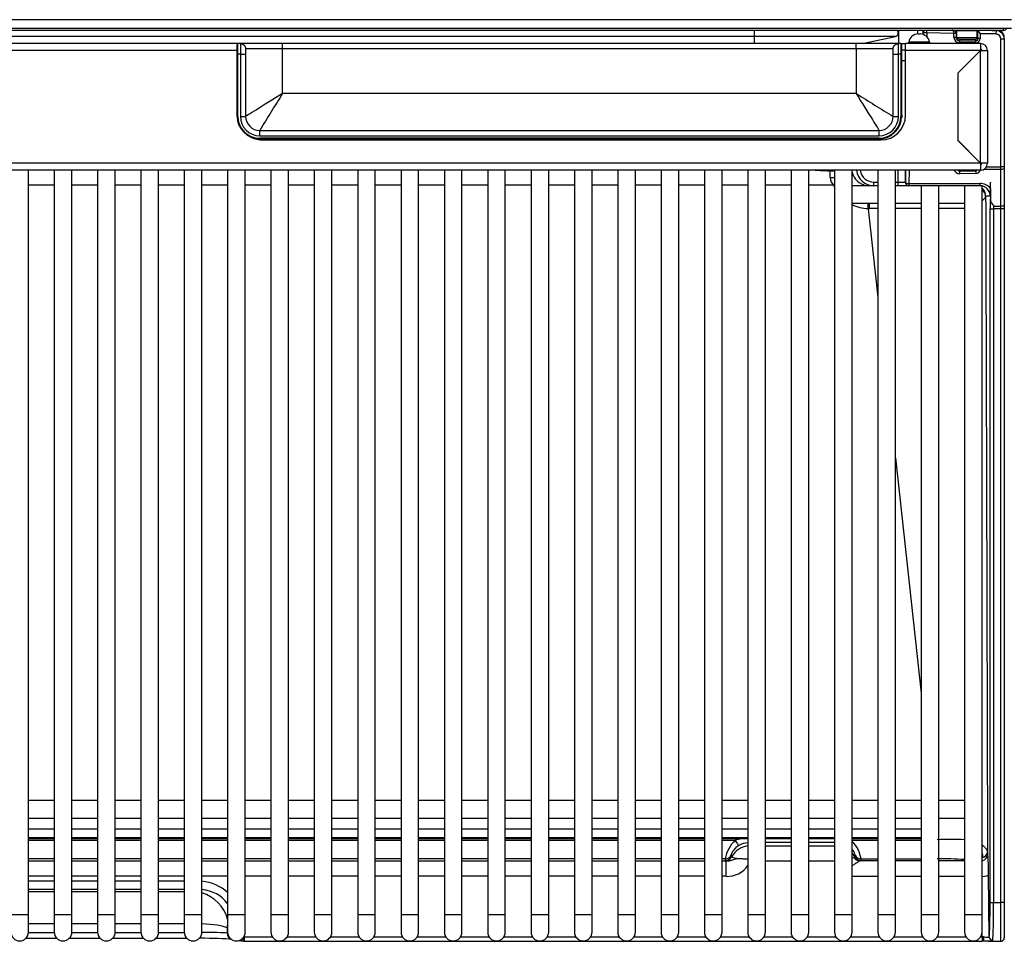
# Model space of a CAD drawing. Header units: millimetres. Extents: x 10 to 281, y 0 to 180.
# Tile 2 of 67: x 39 to 53, y 32 to 46. Entities that reach past the tile are written whole.
import ezdxf

# ---------------------------------------------------------------- set-up
doc = ezdxf.new("R2010")
doc.units = ezdxf.units.MM
doc.layers.add('134.134_BW4_CTM-', color=7, linetype='Continuous')
doc.layers.add('Standard', color=7, linetype='Continuous')

# ---------------------------------------------------------------- blocks, each defined once
blk = doc.blocks.new('SE3')
at = {"layer": '134.134_BW4_CTM-', "color": 7, "linetype": 'Continuous'}
for p, q in [((28.156, 13.108), (0.724, 13.108)), ((0.724, 12.99), (28.156, 12.99)), ((28.042, 12.955), (5.169, 12.955)), ((24.505, 12.869), (24.505, 12.955)), ((26.822, 12.955), (26.822, 12.903)), ((26.833, 12.905), (26.859, 12.905)), ((26.904, 12.92), (26.9, 12.933)), ((26.954, 12.92), (26.904, 12.92)), ((26.904, 12.897), (26.904, 12.92)), ((26.954, 12.92), (26.955, 12.955)), ((27.34, 12.914), (26.954, 12.92)), ((26.954, 12.92), (26.954, 12.867)), ((27.34, 12.859), (27.34, 12.912)), ((27.37, 12.912), (27.369, 12.917)), ((27.376, 12.933), (27.37, 12.912)), ((27.37, 12.912), (27.37, 12.859)), ((27.37, 12.859), (27.376, 12.881)), ((27.376, 12.951), (27.372, 12.951)), ((27.382, 12.95), (27.373, 12.95)), ((27.376, 12.95), (27.376, 12.951)), ((27.376, 12.933), (27.376, 12.881)), ((27.382, 12.856), (27.382, 12.95)), ((27.671, 12.95), (27.382, 12.95)), ((27.671, 12.85), (27.671, 12.95)), ((27.676, 12.95), (27.671, 12.95)), ((27.676, 12.943), (27.676, 12.86)), ((27.682, 12.84), (27.682, 12.954)), ((27.712, 12.908), (27.712, 12.84)), ((27.937, 12.905), (27.712, 12.908)), ((27.883, 12.955), (27.938, 12.954)), ((27.938, 12.954), (27.937, 12.905)), ((27.938, 12.954), (27.938, 12.955)), ((28.042, 12.99), (28.042, 12.955)), ((17.167, 12.77), (0.166, 12.77)), ((24.505, 12.869), (4.901, 12.869)), ((17.156, 12.618), (17.156, 12.758)), ((17.201, 12.768), (17.166, 12.768)), ((17.166, 12.618), (17.166, 12.768)), ((17.167, 12.77), (17.167, 12.768)), ((17.801, 12.768), (17.201, 12.768)), ((17.201, 12.768), (17.201, 12.618)), ((25.951, 12.768), (17.801, 12.768)), ((17.801, 12.693), (17.801, 12.768)), ((24.505, 12.768), (24.505, 12.869)), ((26.511, 12.869), (24.505, 12.869)), ((26.551, 12.768), (25.951, 12.768)), ((25.951, 12.693), (25.951, 12.768)), ((26.037, 12.768), (26.511, 12.869)), ((26.586, 12.768), (26.551, 12.768)), ((26.551, 12.618), (26.551, 12.768)), ((26.586, 12.768), (26.596, 12.768)), ((26.586, 12.768), (26.586, 12.618)), ((26.596, 12.768), (26.652, 12.768)), ((26.596, 12.758), (26.596, 12.768)), ((26.596, 12.758), (26.596, 12.618)), ((26.652, 12.67), (26.652, 12.77)), ((27.716, 12.77), (26.652, 12.77)), ((26.995, 12.789), (26.698, 12.789)), ((27.34, 12.859), (27.37, 12.859)), ((27.671, 12.85), (27.386, 12.85)), ((27.401, 12.837), (27.657, 12.832)), ((27.426, 12.83), (27.42, 12.809)), ((27.42, 12.809), (27.652, 12.809)), ((27.42, 12.779), (27.42, 12.809)), ((27.652, 12.78), (27.42, 12.779)), ((27.426, 12.83), (27.646, 12.83)), ((27.652, 12.809), (27.646, 12.83)), ((27.652, 12.78), (27.652, 12.809)), ((27.679, 12.85), (27.671, 12.85)), ((27.676, 12.86), (27.682, 12.84)), ((27.712, 12.84), (27.682, 12.84)), ((27.716, 12.77), (27.716, 12.67)), ((27.716, 12.77), (27.717, 12.77)), ((27.717, 12.77), (27.717, 12.69)), ((27.717, 12.77), (27.718, 12.77)), ((28.006, 12.834), (28.056, 12.834)), ((28.006, 11.02), (28.006, 12.834)), ((28.056, 12.834), (28.056, 11.02)), ((17.156, 12.67), (0.166, 12.67)), ((17.156, 11.735), (17.156, 12.618)), ((17.166, 12.618), (17.156, 12.618)), ((17.201, 12.618), (17.166, 12.618)), ((17.166, 11.735), (17.166, 12.618)), ((17.201, 12.618), (17.201, 11.735)), ((17.201, 12.618), (17.276, 12.618)), ((17.801, 12.693), (17.276, 12.693)), ((17.276, 12.693), (17.276, 12.618)), ((17.276, 12.618), (17.276, 11.735)), ((17.801, 12.06), (17.801, 12.693)), ((25.951, 12.693), (17.801, 12.693)), ((26.476, 12.693), (25.951, 12.693)), ((25.951, 12.693), (25.951, 12.06)), ((26.476, 12.618), (26.476, 12.693)), ((26.476, 11.735), (26.476, 12.618)), ((26.476, 12.618), (26.551, 12.618)), ((26.586, 12.618), (26.551, 12.618)), ((26.551, 11.735), (26.551, 12.618)), ((26.586, 12.618), (26.586, 11.735)), ((26.596, 12.618), (26.586, 12.618)), ((26.596, 12.678), (26.652, 12.678)), ((26.596, 12.618), (26.596, 11.735)), ((27.716, 12.67), (26.652, 12.67)), ((26.652, 11.75), (26.652, 12.67)), ((27.719, 12.672), (27.394, 12.347)), ((27.716, 12.67), (27.394, 12.348)), ((27.716, 12.69), (27.717, 12.69)), ((27.717, 12.69), (27.718, 12.69)), ((27.719, 11.07), (27.719, 12.672)), ((27.719, 12.672), (27.816, 12.672)), ((27.816, 12.672), (27.816, 11.07)), ((26.596, 12.528), (26.652, 12.528)), ((27.574, 12.527), (27.574, 12.528)), ((27.394, 12.348), (27.394, 11.392)), ((25.951, 12.06), (17.801, 12.06)), ((17.156, 11.735), (17.166, 11.735)), ((17.201, 11.735), (17.276, 11.735)), ((26.476, 11.735), (26.551, 11.735)), ((26.596, 11.735), (26.586, 11.735)), ((17.476, 11.535), (26.276, 11.535)), ((17.476, 11.46), (17.476, 11.535)), ((26.276, 11.46), (26.276, 11.535)), ((17.476, 11.46), (26.276, 11.46)), ((26.276, 11.425), (17.476, 11.425)), ((17.476, 11.415), (17.476, 11.425)), ((26.276, 11.415), (17.476, 11.415)), ((17.517, 11.4), (26.302, 11.4)), ((26.276, 11.415), (26.276, 11.425)), ((27.394, 11.395), (27.719, 11.07)), ((27.394, 11.392), (27.716, 11.07)), ((27.573, 11.213), (27.576, 11.213)), ((27.716, 11.07), (0.166, 11.07)), ((27.699, 11.09), (27.696, 11.09)), ((27.712, 11.077), (27.712, 11.074)), ((27.716, 11.07), (27.716, 10.97)), ((27.816, 11.07), (27.719, 11.07)), ((28.056, 11.057), (28.056, 11.057)), ((27.716, 10.97), (0.166, 10.97)), ((14.191, 0.4), (14.191, 10.97)), ((14.557, 10.97), (14.557, 0.4)), ((14.807, 0.4), (14.807, 10.97)), ((15.173, 10.97), (15.173, 0.4)), ((15.423, 0.4), (15.423, 10.97)), ((15.789, 10.97), (15.789, 0.4)), ((16.039, 0.4), (16.039, 10.97)), ((16.404, 10.97), (16.404, 0.4)), ((16.654, 0.4), (16.654, 10.97)), ((17.02, 10.97), (17.02, 0.4)), ((17.27, 0.4), (17.27, 10.97)), ((17.636, 10.97), (17.636, 0.4)), ((17.886, 0.4), (17.886, 10.97)), ((18.252, 10.97), (18.252, 0.4)), ((18.502, 0.4), (18.502, 10.97)), ((18.868, 10.97), (18.868, 0.4)), ((19.118, 0.4), (19.118, 10.97)), ((19.484, 10.97), (19.484, 0.4)), ((19.734, 0.4), (19.734, 10.97)), ((20.1, 10.97), (20.1, 0.4)), ((20.35, 0.4), (20.35, 10.97)), ((20.716, 10.97), (20.716, 0.4)), ((20.966, 0.4), (20.966, 10.97)), ((21.332, 10.97), (21.332, 0.4)), ((21.582, 0.4), (21.582, 10.97)), ((21.948, 10.97), (21.948, 0.4)), ((22.198, 0.4), (22.198, 10.97)), ((22.564, 10.97), (22.564, 0.4)), ((22.814, 0.4), (22.814, 10.97)), ((23.179, 10.97), (23.179, 0.4)), ((23.429, 0.4), (23.429, 10.97)), ((23.795, 10.97), (23.795, 0.4)), ((24.045, 0.4), (24.045, 10.97)), ((24.411, 10.97), (24.411, 0.4)), ((24.661, 0.4), (24.661, 10.97)), ((25.027, 10.97), (25.027, 0.4)), ((25.277, 0.4), (25.277, 10.97)), ((25.614, 10.958), (25.579, 10.956)), ((25.643, 10.97), (25.643, 0.4)), ((25.893, 0.4), (25.893, 10.97)), ((26.259, 10.97), (26.259, 0.4)), ((26.509, 0.4), (26.509, 10.97)), ((26.55, 10.8), (26.55, 10.97)), ((26.65, 10.97), (26.65, 10.8)), ((26.651, 10.8), (26.654, 10.97)), ((26.704, 10.97), (26.701, 10.782)), ((27.423, 10.97), (27.421, 10.962)), ((27.421, 10.962), (27.651, 10.963)), ((27.651, 10.922), (27.421, 10.921)), ((27.651, 10.963), (27.649, 10.97)), ((28.006, 10.982), (27.764, 10.982)), ((27.802, 11.02), (28.006, 11.02)), ((28.056, 11.02), (28.006, 11.02)), ((28.006, 10.982), (28.006, 11.02)), ((28.006, 10.461), (28.006, 10.982)), ((28.056, 11.02), (28.056, 11.001)), ((28.056, 11.001), (28.056, 10.48)), ((26.204, 10.8), (26.259, 10.8)), ((26.204, 10.75), (26.204, 10.8)), ((26.509, 10.8), (26.55, 10.8)), ((26.55, 10.8), (26.65, 10.8)), ((26.55, 10.75), (26.55, 10.8)), ((26.65, 10.8), (26.651, 10.8)), ((26.701, 10.782), (26.701, 10.75)), ((26.701, 10.782), (27.709, 10.782)), ((27.709, 10.782), (27.709, 10.75)), ((14.557, 10.758), (14.191, 10.758)), ((15.173, 10.758), (14.807, 10.758)), ((15.789, 10.758), (15.423, 10.758)), ((16.404, 10.758), (16.039, 10.758)), ((17.02, 10.758), (16.654, 10.758)), ((17.636, 10.758), (17.27, 10.758)), ((18.252, 10.758), (17.886, 10.758)), ((18.868, 10.758), (18.502, 10.758)), ((19.484, 10.758), (19.118, 10.758)), ((20.1, 10.758), (19.734, 10.758)), ((20.716, 10.758), (20.35, 10.758)), ((21.332, 10.758), (20.966, 10.758)), ((21.948, 10.758), (21.582, 10.758)), ((22.564, 10.758), (22.198, 10.758)), ((23.179, 10.758), (22.814, 10.758)), ((23.795, 10.758), (23.429, 10.758)), ((24.411, 10.758), (24.045, 10.758)), ((25.027, 10.758), (24.661, 10.758)), ((25.63, 10.758), (25.277, 10.758)), ((26.202, 10.75), (25.893, 10.75)), ((26.204, 10.75), (26.202, 10.75)), ((26.259, 10.75), (26.204, 10.75)), ((26.55, 10.75), (26.509, 10.75)), ((26.7, 10.75), (26.55, 10.75)), ((26.701, 10.75), (26.7, 10.75)), ((26.875, 10.75), (26.701, 10.75)), ((27.125, 10.75), (26.875, 10.75)), ((26.875, 10.75), (26.875, 0.4)), ((27.491, 10.75), (27.125, 10.75)), ((27.125, 0.4), (27.125, 10.75)), ((27.741, 10.75), (27.491, 10.75)), ((27.491, 10.75), (27.491, 0.4)), ((27.741, 0.4), (27.741, 10.75)), ((27.86, 10.712), (27.858, 10.564)), ((25.893, 10.5), (26.259, 10.5)), ((26.509, 10.5), (26.875, 10.5)), ((27.125, 10.5), (27.491, 10.5)), ((27.793, 10.6), (27.791, 10.59)), ((27.856, 10.6), (27.793, 10.6)), ((26.122, 10.424), (26.259, 9.169)), ((27.854, 0.569), (27.854, 10.424)), ((27.854, 10.424), (27.904, 10.424)), ((28.006, 10.424), (27.904, 10.424)), ((27.904, 10.424), (27.904, 0.569)), ((27.905, 10.461), (28.006, 10.461)), ((28.006, 10.424), (28.006, 10.461)), ((28.056, 10.424), (28.006, 10.424)), ((28.006, 0.569), (28.006, 10.424)), ((28.056, 10.48), (28.056, 10.424)), ((28.056, 10.424), (28.056, 0.569)), ((26.509, 6.886), (26.875, 3.545)), ((14.557, 2.02), (14.191, 2.02)), ((15.173, 2.02), (14.807, 2.02)), ((15.789, 2.02), (15.423, 2.02)), ((16.404, 2.02), (16.039, 2.02)), ((17.02, 2.02), (16.654, 2.02)), ((17.636, 2.02), (17.27, 2.02)), ((18.252, 2.02), (17.886, 2.02)), ((18.868, 2.02), (18.502, 2.02)), ((19.484, 2.02), (19.118, 2.02)), ((20.1, 2.02), (19.734, 2.02)), ((20.716, 2.02), (20.35, 2.02)), ((21.332, 2.02), (20.966, 2.02)), ((21.948, 2.02), (21.582, 2.02)), ((22.564, 2.02), (22.198, 2.02)), ((23.179, 2.02), (22.814, 2.02)), ((23.795, 2.02), (23.429, 2.02)), ((24.411, 2.02), (24.045, 2.02)), ((25.027, 2.02), (24.661, 2.02)), ((25.643, 2.02), (25.277, 2.02)), ((26.259, 2.02), (25.893, 2.02)), ((26.875, 2.02), (26.509, 2.02)), ((27.491, 2.02), (27.125, 2.02)), ((14.191, 1.77), (14.557, 1.77)), ((14.807, 1.77), (15.173, 1.77)), ((15.423, 1.77), (15.789, 1.77)), ((16.039, 1.77), (16.404, 1.77)), ((16.654, 1.77), (17.02, 1.77)), ((17.27, 1.77), (17.636, 1.77)), ((17.886, 1.77), (18.252, 1.77)), ((18.502, 1.77), (18.868, 1.77)), ((19.118, 1.77), (19.484, 1.77)), ((19.734, 1.77), (20.1, 1.77)), ((20.35, 1.77), (20.716, 1.77)), ((20.966, 1.77), (21.332, 1.77)), ((21.582, 1.77), (21.948, 1.77)), ((22.198, 1.77), (22.564, 1.77)), ((22.814, 1.77), (23.179, 1.77)), ((23.429, 1.77), (23.795, 1.77)), ((24.045, 1.77), (24.411, 1.77)), ((24.661, 1.77), (25.027, 1.77)), ((25.277, 1.77), (25.643, 1.77)), ((25.893, 1.77), (26.259, 1.77)), ((26.509, 1.77), (26.875, 1.77)), ((27.125, 1.77), (27.491, 1.77)), ((14.191, 1.617), (14.557, 1.617)), ((14.557, 1.612), (14.191, 1.612)), ((14.807, 1.617), (15.173, 1.617)), ((15.173, 1.612), (14.807, 1.612)), ((15.423, 1.617), (15.789, 1.617)), ((15.789, 1.612), (15.423, 1.612)), ((16.039, 1.617), (16.404, 1.617)), ((16.404, 1.612), (16.039, 1.612)), ((16.654, 1.617), (17.02, 1.617)), ((17.02, 1.612), (16.654, 1.612)), ((17.27, 1.617), (17.636, 1.617)), ((17.636, 1.612), (17.27, 1.612)), ((17.886, 1.617), (18.252, 1.617)), ((18.252, 1.612), (17.886, 1.612)), ((18.502, 1.617), (18.868, 1.617)), ((18.868, 1.612), (18.502, 1.612)), ((19.118, 1.617), (19.484, 1.617)), ((19.484, 1.612), (19.118, 1.612)), ((19.734, 1.617), (20.1, 1.617)), ((20.1, 1.612), (19.734, 1.612)), ((20.35, 1.617), (20.716, 1.617)), ((20.716, 1.612), (20.35, 1.612)), ((20.966, 1.617), (21.332, 1.617)), ((21.332, 1.612), (20.966, 1.612)), ((21.582, 1.617), (21.948, 1.617)), ((21.948, 1.612), (21.582, 1.612)), ((22.198, 1.617), (22.564, 1.617)), ((22.564, 1.612), (22.198, 1.612)), ((22.814, 1.617), (23.179, 1.617)), ((23.179, 1.612), (22.814, 1.612)), ((23.429, 1.617), (23.795, 1.617)), ((23.795, 1.612), (23.429, 1.612)), ((24.045, 1.617), (24.411, 1.617)), ((24.411, 1.612), (24.045, 1.612)), ((24.661, 1.617), (25.027, 1.617)), ((25.027, 1.612), (24.661, 1.612)), ((25.277, 1.617), (25.643, 1.617)), ((25.643, 1.612), (25.277, 1.612)), ((25.893, 1.617), (26.259, 1.617)), ((26.259, 1.612), (25.893, 1.612)), ((26.509, 1.617), (26.875, 1.617)), ((26.875, 1.612), (26.509, 1.612)), ((14.191, 1.491), (14.557, 1.491)), ((14.191, 1.48), (14.557, 1.48)), ((14.557, 1.452), (14.191, 1.452)), ((14.807, 1.491), (15.173, 1.491)), ((14.807, 1.48), (15.173, 1.48)), ((15.173, 1.452), (14.807, 1.452)), ((15.423, 1.491), (15.789, 1.491)), ((15.423, 1.48), (15.789, 1.48)), ((15.789, 1.452), (15.423, 1.452)), ((16.039, 1.491), (16.404, 1.491)), ((16.039, 1.48), (16.404, 1.48)), ((16.404, 1.452), (16.039, 1.452)), ((16.654, 1.491), (17.02, 1.491)), ((16.654, 1.48), (17.02, 1.48)), ((17.02, 1.452), (16.654, 1.452)), ((17.27, 1.491), (17.636, 1.491)), ((17.27, 1.48), (17.636, 1.48)), ((17.636, 1.452), (17.27, 1.452)), ((17.886, 1.491), (18.252, 1.491)), ((17.886, 1.48), (18.252, 1.48)), ((18.252, 1.452), (17.886, 1.452)), ((18.502, 1.491), (18.868, 1.491)), ((18.502, 1.48), (18.868, 1.48)), ((18.868, 1.452), (18.502, 1.452)), ((19.118, 1.491), (19.484, 1.491)), ((19.118, 1.48), (19.484, 1.48)), ((19.484, 1.452), (19.118, 1.452)), ((19.734, 1.491), (20.1, 1.491)), ((19.734, 1.48), (20.1, 1.48)), ((20.1, 1.452), (19.734, 1.452)), ((20.35, 1.491), (20.716, 1.491)), ((20.35, 1.48), (20.716, 1.48)), ((20.716, 1.452), (20.35, 1.452)), ((20.966, 1.491), (21.332, 1.491)), ((20.966, 1.48), (21.332, 1.48)), ((21.332, 1.452), (20.966, 1.452)), ((21.582, 1.491), (21.948, 1.491)), ((21.582, 1.48), (21.948, 1.48)), ((21.948, 1.452), (21.582, 1.452)), ((22.198, 1.491), (22.564, 1.491)), ((22.198, 1.48), (22.564, 1.48)), ((22.564, 1.452), (22.198, 1.452)), ((22.814, 1.491), (23.179, 1.491)), ((22.814, 1.48), (23.179, 1.48)), ((23.179, 1.452), (22.814, 1.452)), ((23.429, 1.491), (23.795, 1.491)), ((23.429, 1.48), (23.795, 1.48)), ((23.795, 1.452), (23.429, 1.452)), ((24.045, 1.491), (24.411, 1.491)), ((24.045, 1.48), (24.411, 1.48)), ((24.233, 1.452), (24.045, 1.452)), ((24.661, 1.491), (25.027, 1.491)), ((24.661, 1.48), (25.027, 1.48)), ((24.661, 1.48), (25.027, 1.48)), ((25.027, 1.421), (24.661, 1.421)), ((25.277, 1.491), (25.643, 1.491)), ((25.277, 1.48), (25.643, 1.48)), ((25.277, 1.48), (25.643, 1.48)), ((25.643, 1.421), (25.277, 1.421)), ((25.893, 1.491), (26.259, 1.491)), ((25.893, 1.48), (26.259, 1.48)), ((26.259, 1.452), (25.893, 1.452)), ((26.509, 1.491), (26.875, 1.491)), ((26.509, 1.48), (26.875, 1.48)), ((26.875, 1.452), (26.509, 1.452)), ((24.661, 1.375), (25.027, 1.375)), ((25.277, 1.375), (25.643, 1.375)), ((27.821, 1.261), (27.821, 1.26)), ((14.557, 1.191), (14.191, 1.191)), ((14.191, 1.161), (14.557, 1.161)), ((15.173, 1.191), (14.807, 1.191)), ((14.807, 1.161), (15.173, 1.161)), ((15.789, 1.191), (15.423, 1.191)), ((15.423, 1.161), (15.789, 1.161)), ((16.404, 1.191), (16.039, 1.191)), ((16.039, 1.161), (16.404, 1.161)), ((17.02, 1.191), (16.654, 1.191)), ((16.654, 1.161), (17.02, 1.161)), ((17.636, 1.191), (17.27, 1.191)), ((17.27, 1.161), (17.636, 1.161)), ((18.252, 1.191), (17.886, 1.191)), ((17.886, 1.161), (18.252, 1.161)), ((18.868, 1.191), (18.502, 1.191)), ((18.502, 1.161), (18.868, 1.161)), ((19.484, 1.191), (19.118, 1.191)), ((19.118, 1.161), (19.484, 1.161)), ((20.1, 1.191), (19.734, 1.191)), ((19.734, 1.161), (20.1, 1.161)), ((20.716, 1.191), (20.35, 1.191)), ((20.35, 1.161), (20.716, 1.161)), ((21.332, 1.191), (20.966, 1.191)), ((20.966, 1.161), (21.332, 1.161)), ((21.948, 1.191), (21.582, 1.191)), ((21.582, 1.161), (21.948, 1.161)), ((22.564, 1.191), (22.198, 1.191)), ((22.198, 1.161), (22.564, 1.161)), ((23.179, 1.191), (22.814, 1.191)), ((22.814, 1.161), (23.179, 1.161)), ((23.795, 1.191), (23.429, 1.191)), ((23.429, 1.161), (23.795, 1.161)), ((24.09, 1.191), (24.045, 1.191)), ((24.045, 1.161), (24.106, 1.161)), ((24.096, 1.17), (24.09, 1.191)), ((24.106, 0.942), (24.106, 1.161)), ((24.177, 1.242), (24.183, 1.221)), ((25.027, 1.155), (24.661, 1.155)), ((25.643, 1.155), (25.277, 1.155)), ((25.929, 1.221), (25.935, 1.242)), ((26.259, 1.161), (26.006, 1.161)), ((26.016, 1.17), (26.022, 1.191)), ((26.022, 1.191), (26.259, 1.191)), ((26.509, 1.191), (26.875, 1.191)), ((26.875, 1.161), (26.509, 1.161)), ((27.491, 1.161), (27.125, 1.161)), ((14.557, 0.942), (14.191, 0.942)), ((14.191, 0.876), (14.557, 0.876)), ((15.173, 0.942), (14.807, 0.942)), ((14.807, 0.876), (15.173, 0.876)), ((15.789, 0.942), (15.423, 0.942)), ((15.423, 0.876), (15.789, 0.876)), ((16.404, 0.942), (16.039, 0.942)), ((16.039, 0.876), (16.404, 0.876)), ((17.02, 0.942), (16.654, 0.942)), ((17.636, 0.942), (17.27, 0.942)), ((18.252, 0.942), (17.886, 0.942)), ((18.868, 0.942), (18.502, 0.942)), ((19.484, 0.942), (19.118, 0.942)), ((20.1, 0.942), (19.734, 0.942)), ((20.716, 0.942), (20.35, 0.942)), ((21.332, 0.942), (20.966, 0.942)), ((21.948, 0.942), (21.582, 0.942)), ((22.564, 0.942), (22.198, 0.942)), ((23.179, 0.942), (22.814, 0.942)), ((23.795, 0.942), (23.429, 0.942)), ((24.106, 0.942), (24.045, 0.942)), ((26.259, 0.941), (25.893, 0.941)), ((26.875, 0.941), (26.509, 0.941)), ((27.491, 0.941), (27.125, 0.941)), ((27.841, 0.083), (27.833, 0.967)), ((14.557, 0.756), (14.191, 0.756)), ((14.191, 0.727), (14.557, 0.727)), ((15.173, 0.756), (14.807, 0.756)), ((14.807, 0.727), (15.173, 0.727)), ((15.789, 0.756), (15.423, 0.756)), ((15.423, 0.727), (15.789, 0.727)), ((16.404, 0.756), (16.039, 0.756)), ((16.039, 0.727), (16.404, 0.727)), ((27.854, 0.569), (27.904, 0.569)), ((27.904, 0.569), (28.006, 0.569)), ((28.056, 0.569), (28.006, 0.569)), ((28.006, 0.019), (28.006, 0.569)), ((28.056, 0.569), (28.056, 0.069)), ((13.941, 0.4), (14.191, 0.4)), ((14.191, 0.15), (14.191, 0.4)), ((14.557, 0.4), (14.807, 0.4)), ((14.557, 0.4), (14.557, 0.15)), ((14.807, 0.15), (14.807, 0.4)), ((15.173, 0.4), (15.423, 0.4)), ((15.173, 0.4), (15.173, 0.15)), ((15.423, 0.15), (15.423, 0.4)), ((15.789, 0.4), (16.039, 0.4)), ((15.789, 0.4), (15.789, 0.15)), ((16.039, 0.15), (16.039, 0.4)), ((16.404, 0.4), (16.654, 0.4)), ((16.404, 0.4), (16.404, 0.15)), ((16.654, 0.15), (16.654, 0.4)), ((17.02, 0.4), (17.27, 0.4)), ((17.02, 0.4), (17.02, 0.15)), ((17.27, 0.15), (17.27, 0.4)), ((17.636, 0.4), (17.886, 0.4)), ((17.636, 0.4), (17.636, 0.15)), ((17.886, 0.15), (17.886, 0.4)), ((18.252, 0.4), (18.502, 0.4)), ((18.252, 0.4), (18.252, 0.15)), ((18.502, 0.15), (18.502, 0.4)), ((18.868, 0.4), (19.118, 0.4)), ((18.868, 0.4), (18.868, 0.15)), ((19.118, 0.15), (19.118, 0.4)), ((19.484, 0.4), (19.734, 0.4)), ((19.484, 0.4), (19.484, 0.15)), ((19.734, 0.15), (19.734, 0.4)), ((20.1, 0.4), (20.35, 0.4)), ((20.1, 0.4), (20.1, 0.15)), ((20.35, 0.15), (20.35, 0.4)), ((20.716, 0.4), (20.966, 0.4)), ((20.716, 0.4), (20.716, 0.15)), ((20.966, 0.15), (20.966, 0.4)), ((21.332, 0.4), (21.582, 0.4)), ((21.332, 0.4), (21.332, 0.15)), ((21.582, 0.15), (21.582, 0.4)), ((21.948, 0.4), (22.198, 0.4)), ((21.948, 0.4), (21.948, 0.15)), ((22.198, 0.15), (22.198, 0.4)), ((22.564, 0.4), (22.814, 0.4)), ((22.564, 0.4), (22.564, 0.15)), ((22.814, 0.15), (22.814, 0.4)), ((23.179, 0.4), (23.429, 0.4)), ((23.179, 0.4), (23.179, 0.15)), ((23.429, 0.15), (23.429, 0.4)), ((23.795, 0.4), (24.045, 0.4)), ((23.795, 0.4), (23.795, 0.15)), ((24.045, 0.15), (24.045, 0.4)), ((24.411, 0.4), (24.661, 0.4)), ((24.411, 0.4), (24.411, 0.15)), ((24.661, 0.15), (24.661, 0.4)), ((25.027, 0.4), (25.277, 0.4)), ((25.027, 0.4), (25.027, 0.15)), ((25.277, 0.15), (25.277, 0.4)), ((25.643, 0.4), (25.893, 0.4)), ((25.643, 0.4), (25.643, 0.15)), ((25.893, 0.15), (25.893, 0.4)), ((26.259, 0.4), (26.509, 0.4)), ((26.259, 0.4), (26.259, 0.15)), ((26.509, 0.15), (26.509, 0.4)), ((26.875, 0.4), (27.125, 0.4)), ((26.875, 0.4), (26.875, 0.15)), ((27.125, 0.15), (27.125, 0.4)), ((27.491, 0.4), (27.741, 0.4)), ((27.491, 0.4), (27.491, 0.15)), ((27.741, 0.15), (27.741, 0.4)), ((14.557, 0.268), (14.191, 0.268)), ((14.191, 0.145), (14.557, 0.145)), ((15.173, 0.268), (14.807, 0.268)), ((14.807, 0.145), (15.173, 0.145)), ((15.789, 0.268), (15.423, 0.268)), ((15.423, 0.145), (15.789, 0.145)), ((16.038, 0.145), (16.405, 0.145)), ((16.404, 0.268), (16.039, 0.268)), ((17.013, 0.211), (17.013, 0.136)), ((14.155, 0.063), (14.593, 0.063)), ((14.771, 0.063), (15.209, 0.063)), ((15.387, 0.063), (15.825, 0.063)), ((16.003, 0.063), (16.44, 0.063)), ((17.013, 0.136), (17.021, 0.135)), ((17.181, 0.03), (17.246, 0.021)), ((17.261, 0.083), (17.656, 0.083)), ((17.261, 0.02), (17.261, 0.083)), ((17.261, 0.02), (27.741, 0.02)), ((17.867, 0.083), (18.272, 0.083)), ((18.483, 0.083), (18.888, 0.083)), ((19.098, 0.083), (19.504, 0.083)), ((19.714, 0.083), (20.12, 0.083)), ((20.33, 0.083), (20.736, 0.083)), ((20.946, 0.083), (21.351, 0.083)), ((21.562, 0.083), (21.967, 0.083)), ((22.178, 0.083), (22.583, 0.083)), ((22.794, 0.083), (23.199, 0.083)), ((23.41, 0.083), (23.815, 0.083)), ((24.026, 0.083), (24.431, 0.083)), ((24.642, 0.083), (25.047, 0.083)), ((25.258, 0.083), (25.663, 0.083)), ((25.873, 0.083), (26.279, 0.083)), ((26.489, 0.083), (26.895, 0.083)), ((27.105, 0.083), (27.511, 0.083)), ((27.721, 0.083), (27.741, 0.083)), ((27.741, 0.083), (27.74, 0.137)), ((27.741, 0.083), (27.741, 0.02)), ((27.826, 0.019), (28.006, 0.019))]:
    blk.add_line(p, q, dxfattribs=at)
for centre, radius, start, end in [((26.5, 12.918), 0.05, 282, 48.2597), ((26.833, 12.768), 0.137, 90, 171.1226), ((26.859, 12.768), 0.137, 8.8774, 90), ((27.34, 12.912), 0.00117, 93.522, 272.0445), ((27.437, 12.128), 0.791, 94.8934, 97.0614), ((27.365, 10.349), 2.563, 89.9021, 90.5723), ((27.317, 12.911), 0.0527, 6.256, 57.2863), ((27.936, 12.851), 0.12, 0, 59.7186), ((28.042, 13.005), 0.05, 270, 342.5426), ((26.586, 12.758), 0.01, 0, 90), ((26.673, 12.793), 0.025, 293.075, 351.1226), ((27.02, 12.793), 0.025, 188.8774, 246.925), ((27.718, 12.672), 0.098, 0, 90), ((27.718, 12.672), 0.018, 0, 90), ((60.524, -14.75), 50.438, 147.8898, 148.5912), ((52.762, 54.782), 50.438, 237.8898, 238.5912), ((17.476, 11.735), 0.32, 180, 270), ((17.476, 11.735), 0.31, 180, 270), ((17.476, 11.735), 0.275, 180, 270), ((17.476, 11.735), 0.2, 180, 270), ((26.276, 11.735), 0.32, 270, 0), ((26.276, 11.735), 0.2, 270, 0), ((26.276, 11.735), 0.31, 270, 0), ((26.276, 11.735), 0.275, 270, 0), ((26.302, 11.75), 0.35, 270, 0), ((26, 11.969), 0.65, 336.4021, 339.9256), ((26.47, 11.52), 0.0529, 6.164, 18.7867), ((17.517, 11.75), 0.35, 243.4164, 270), ((27.716, 11.07), 0.02, 270, 0), ((27.716, 11.07), 0.1, 270, 0), ((23.498, -25.026), 36.042, 86.6894, 87.1337), ((26.157, 11.011), 0.273, 194.741, 203.3911), ((25.759, 10.877), 0.176, 183.6763, 222.7564), ((26.135, 11.035), 0.61, 268.7164, 270.3014), ((27.082, -167.463), 177.89, 90.26519, 90.30407), ((27.082, -167.463), 177.89, 90.06658, 90.18456), ((27.082, -167.463), 177.89, 89.86846, 89.98575), ((24.55, 1.109), 0.468, 132.6546, 169.8915), ((24.43, 0.77), 0.711, 91.508, 106.0638), ((24.433, 1.131), 0.289, 94.3699, 121.2546), ((25.567, 1.111), 0.462, 9.8847, 44.8218), ((27.305, -5.221), 6.686, 88.3801, 91.7273), ((28.011, 1.299), 0.195, 182.1999, 191.2442), ((27.115, -5.058), 6.249, 86.5411, 90.1112), ((24.12, 1.296), 0.355, 267.7285, 325.6827), ((14.066, 0.15), 0.125, 180, 0), ((14.682, 0.15), 0.125, 180, 0), ((15.298, 0.15), 0.125, 180, 0), ((15.914, 0.15), 0.125, 180, 0), ((16.529, 0.15), 0.125, 180, 0), ((17.145, 0.15), 0.125, 180, 0), ((17.761, 0.15), 0.125, 180, 0), ((18.377, 0.15), 0.125, 180, 0), ((18.993, 0.15), 0.125, 180, 0), ((19.609, 0.15), 0.125, 180, 0), ((20.225, 0.15), 0.125, 180, 0), ((20.841, 0.15), 0.125, 180, 0), ((21.457, 0.15), 0.125, 180, 0), ((22.073, 0.15), 0.125, 180, 0), ((22.689, 0.15), 0.125, 180, 0), ((23.304, 0.15), 0.125, 180, 0), ((23.92, 0.15), 0.125, 180, 0), ((24.536, 0.15), 0.125, 180, 0), ((25.152, 0.15), 0.125, 180, 0), ((25.768, 0.15), 0.125, 180, 0), ((26.384, 0.15), 0.125, 180, 0), ((27, 0.15), 0.125, 180, 0), ((27.616, 0.15), 0.125, 180, 0), ((28.006, 0.069), 0.05, 270, 0)]:
    blk.add_arc(centre, radius, start, end, dxfattribs=at)
for centre, major_axis, ratio, start_param, end_param in [((26.901, 13.033), (0, -0.1), 0.034917, -0.681234, -0.122698), ((26.95, 12.933), (-0.0481, -0.0136), 0.991886, 5.555412, 6.005102), ((26.954, 12.92), (-0.0481, -0.0136), 0.991886, 5.210646, 6.005102), ((27.326, 12.933), (0.007, 0.0499), 0.99232, 4.853628, 5.229142), ((27.426, 12.881), (-0.007, -0.0499), 0.992248, 4.852975, 5.906351), ((27.677, 12.943), (0, -0.03), 0.035076, 4.300873, 4.711471), ((27.936, 12.834), (0, -0.0705), 0.992546, 1.570796, 3.126396), ((27.936, 12.834), (0, 0.12), 0.998727, 4.712389, 6.267989), ((27.936, 12.845), (0.0738, -0.096), 0.985076, 0.908199, 2.074074), ((27.936, 12.852), (0, -0.12), 0.999391, 1.570734, 2.596734), ((27.42, 12.86), (0.0221, 0.0776), 0.991937, 1.850875, 3.419527), ((27.42, 12.86), (0.014, 0.0489), 0.982469, 1.850875, 3.419527), ((27.426, 12.881), (0.007, 0.0499), 0.992248, 2.764758, 3.280036), ((27.646, 12.861), (0.0117, -0.0279), 0.991092, 5.888247, 6.26101), ((27.652, 12.84), (-0.0084, 0.0295), 0.976309, 2.867589, 4.43199), ((27.652, 12.84), (-0.0166, 0.0582), 0.991955, 2.867589, 4.43199), ((27.646, 12.861), (-0.0117, 0.0279), 0.991092, 3.119417, 4.311055), ((27.646, 12.86), (0.03, 0), 0.998775, 5.086778, 5.943348), ((25.579, 11.106), (-0.02, -0.199), 0.110231, 0.732716, 0.831914), ((25.565, 10.732), (0, 0.3), 0.070109, -1.107467, -0.727245), ((25.591, 11.105), (0.013, -0.2), 0.101286, 0.731534, 0.818144), ((26.204, 11), (0.25, 0), 0.999632, 3.263077, 4.712389), ((26.204, 11), (0.2, 0), 0.999386, 3.293661, 4.712389), ((27.42, 10.998), (0.0796, -0.0088), 0.958262, 3.466121, 4.829362), ((27.42, 11.009), (-0.0499, 0.0048), 0.937826, 1.099169, 1.677348), ((27.421, 10.933), (-0.0001, 0.03), 0.000825, 0.122173, 1.954768), ((27.651, 10.98), (0.0597, 0.0066), 0.958298, 4.599504, 6.163905), ((27.651, 10.991), (-0.03, -0.0027), 0.924264, 1.471484, 2.201676), ((27.651, 10.933), (-0.0001, 0.03), 0.000825, 0.122173, 1.954768), ((28.006, 11.001), (-0.05, 0), 0.374607, 1.570796, 3.141593), ((25.584, 11), (-0.3, -0.005), 0.446874, 1.56297, 1.761031), ((25.63, 10.784), (-0.276, -0.119), 0.080113, -3.484696, -3.173924), ((26.136, 11), (-0.202, 0.149), 0.992969, 1.040358, 2.17865), ((26.7, 10.8), (0, -0.05), 0.999386, 4.712389, 6.283185), ((26.701, 10.8), (-0.05, 0.0007), 0.374574, 0.037793, 1.576101), ((26.701, 10.8), (0, 0.05), 0.999386, 1.570796, 3.141593), ((27.706, 10.582), (-0.146, -0.139), 0.985982, 3.084674, 3.945053), ((25.63, 10.784), (-0.276, -0.119), 0.080113, 1.536357, 1.582526), ((26.136, 10.974), (0.426, -0.349), 0.996878, 4.232254, 4.287268), ((26.122, 10.451), (0.009, 0.3), 0.002551, -0.026589, -0.001022), ((27.706, 10.6), (-0.11, -0.104), 0.981347, 2.378466, 3.949263), ((27.643, 10.6), (0, 0.15), 0.999391, 4.712389, 5.571723), ((27.641, 10.59), (0.149, -0.014), 0.939116, 0.101745, 0.931925), ((26.122, 10.451), (0.009, 0.3), 0.002551, 4.62516, 4.879192), ((26.138, 10.45), (0, -0.3), 0.002775, 1.483829, 1.738244), ((27.859, 10.424), (0, 0.15), 0.034921, 0.360322, 1.570796), ((26.136, 10.974), (0.426, -0.349), 0.996878, 4.939764, 5.370546), ((27.909, 10.424), (0, 0.1), 0.052381, 1.186824, 1.570796), ((28.006, 10.48), (0.05, 0), 0.374607, 4.712389, 6.283185), ((24.233, 1.464), (0.0508, -0.0861), 0.061263, 4.81585, 6.159942), ((24.445, 1.077), (-0.289, -0.082), 0.991957, 4.551251, 5.500955), ((25.667, 1.077), (-0.289, 0.082), 0.991957, 3.923823, 4.130365), ((27.717, 1.291), (0.0998, 0.007), 0.894035, 4.895645, 6.205205), ((27.721, 1.261), (0.0962, 0.0274), 0.99195, 4.639865, 6.003961), ((27.721, 1.26), (-0.0962, -0.0274), 0.99195, 1.497743, 2.862368), ((27.819, 0.863), (0, 0.4), 0.034921, 4.974188, 6.161012), ((24.09, 1.29), (0.0962, 0.0272), 0.991957, 4.438938, 5.500955), ((24.096, 1.269), (-0.0962, -0.0272), 0.991957, 1.297345, 2.359362), ((24.445, 1.171), (-0.349, 0), 0.121869, 0.034445, 0.241546), ((24.445, 1.222), (-0.262, 0), 0.121869, 0.034445, 1.442187), ((25.667, 1.222), (0.262, 0), 0.121869, -0.239558, -0.034445), ((26.006, 1.26), (0.0446, -0.0895), 0.964202, 4.743634, 5.805651), ((26.016, 1.269), (0.0962, -0.0272), 0.991957, 3.923823, 4.98584), ((26.022, 1.29), (-0.0962, 0.0272), 0.991957, 0.782231, 1.844247), ((25.667, 1.171), (0.349, 0), 0.121869, -0.239558, -0.034445), ((16.572, 0.294), (-0.623, -0.101), 0.918959, 3.773984, 4.433937), ((27.733, 0.967), (-0.1, -0.0009), 0.258808, 1.651, 3.105454), ((16.572, 0.268), (-0.521, -0.138), 0.89896, 3.486037, 4.324111), ((16.562, 0.257), (-0.365, 0.342), 0.894796, 4.116055, 5.215766), ((27.837, 0.569), (0, -0.5), 0.034921, 0.23715, 1.570796), ((27.887, 0.569), (0, -0.55), 0.031746, 0.23715, 1.570796), ((16.544, 0.181), (-0.5, 0), 0.173648, 3.496279, 4.489227), ((16.544, 0.131), (0.5, 0), 0.028545, 0.354686, 1.34788), ((17.05, 0.193), (-0.0074, 0.1), 0.362992, 0.713301, 1.369364), ((16.544, 0.031), (0.6, 0), 0.052729, 0.475741, 1.446185), ((17.106, 0.142), (0.0141, 0.099), 0.93731, 1.763881, 2.942873), ((17.236, 0.124), (0.07, -0.0877), 0.78243, 5.123796, 5.462589), ((17.246, 0.072), (-0.0127, -0.0483), 0.068113, 4.738809, 6.238887), ((17.255, 0.121), (0.0704, -0.0753), 0.950566, 5.287392, 5.565256), ((17.255, 0.134), (0.0469, -0.0294), 0.883103, 5.051119, 5.328982), ((27.741, 0.062), (-0.1, 0.001), 0.211907, 4.52589, 4.717969), ((27.741, 0.012), (0.15, 0), 0.055027, 1.381662, 1.573742), ((27.769, 0.07), (0.0005, 0.05), 0.199948, 1.317768, 3.195033), ((27.891, 0.083), (-0.0495, 0.0071), 0.971452, 0.147645, 1.710242)]:
    blk.add_ellipse(centre, major_axis=major_axis, ratio=ratio, start_param=start_param, end_param=end_param, dxfattribs=at)
for points in [[(26.558, 12.768), (26.558, 12.83), (26.558, 12.893), (26.558, 12.955)], [(27.791, 10.59), (27.789, 10.578), (27.771, 10.559), (27.743, 10.537)], [(27.742, 1.265), (27.746, 1.243), (27.746, 1.222), (27.741, 1.205)]]:
    blk.add_open_spline(points, degree=3, dxfattribs=at)
for points, knots in [([(27.34, 12.914), (27.34, 12.916), (27.339, 12.921), (27.339, 12.928), (27.337, 12.934), (27.336, 12.941), (27.334, 12.948), (27.331, 12.954), (27.326, 12.961), (27.323, 12.963), (27.321, 12.964)], [0, 0, 0, 0, 0.0916, 0.186167, 0.283938, 0.385127, 0.48993, 0.622117, 0.792133, 1, 1, 1, 1]), ([(27.682, 12.954), (27.682, 12.949), (27.687, 12.942), (27.698, 12.925), (27.705, 12.917), (27.712, 12.908)], [0, 0, 0, 0, 0.5, 0.5, 1, 1, 1, 1]), ([(17.201, 12.768), (17.221, 12.768), (17.241, 12.76), (17.268, 12.732), (17.276, 12.713), (17.276, 12.693)], [0, 0, 0, 0, 0.5, 0.5, 1, 1, 1, 1]), ([(26.476, 12.693), (26.476, 12.713), (26.485, 12.732), (26.512, 12.76), (26.532, 12.768), (26.551, 12.768)], [0, 0, 0, 0, 0.5, 0.5, 1, 1, 1, 1]), ([(17.801, 12.06), (17.664, 11.975), (17.527, 11.89), (17.382, 11.8), (17.343, 11.776), (17.29, 11.744), (17.276, 11.735), (17.276, 11.735)], [0, 0, 0, 0, 0.5, 0.5, 0.75, 0.75, 1, 1, 1, 1]), ([(25.951, 12.06), (26.037, 11.922), (26.121, 11.786), (26.211, 11.64), (26.236, 11.601), (26.268, 11.549), (26.277, 11.535), (26.276, 11.535)], [0, 0, 0, 0, 0.5, 0.5, 0.75, 0.75, 1, 1, 1, 1]), ([(25.644, 10.962), (25.642, 10.961), (25.637, 10.961), (25.627, 10.959), (25.618, 10.958), (25.614, 10.958)], [0, 0, 0, 0, 0.111307, 0.578218, 1, 1, 1, 1]), ([(27.86, 10.712), (27.86, 10.725), (27.86, 10.74), (27.86, 10.768), (27.86, 10.783), (27.859, 10.801), (27.858, 10.802), (27.857, 10.792), (27.857, 10.781), (27.856, 10.744), (27.856, 10.714), (27.856, 10.657), (27.856, 10.629), (27.856, 10.6)], [0, 0, 0, 0, 0.125, 0.125, 0.25, 0.25, 0.375, 0.375, 0.5, 0.5, 0.75, 0.75, 1, 1, 1, 1]), ([(27.791, 10.59), (27.795, 9.041), (27.8, 7.491), (27.807, 5.167), (27.809, 4.392), (27.813, 2.842), (27.815, 2.066), (27.817, 1.291)], [0, 0, 0, 0, 0.5, 0.5, 0.75, 0.75, 1, 1, 1, 1]), ([(27.858, 10.564), (27.857, 10.545), (27.864, 10.527), (27.882, 10.493), (27.893, 10.477), (27.905, 10.461)], [0, 0, 0, 0, 0.5, 0.5, 1, 1, 1, 1]), ([(24.283, 1.379), (24.263, 1.367), (24.246, 1.353), (24.223, 1.33), (24.217, 1.322), (24.205, 1.307), (24.2, 1.3), (24.188, 1.279), (24.183, 1.268), (24.177, 1.251), (24.176, 1.245), (24.177, 1.242)], [0, 0, 0, 0, 0.25, 0.25, 0.375, 0.375, 0.5, 0.5, 0.75, 0.75, 1, 1, 1, 1]), ([(25.935, 1.242), (25.935, 1.245), (25.935, 1.25), (25.93, 1.263), (25.928, 1.268), (25.923, 1.28), (25.92, 1.286), (25.91, 1.302), (25.903, 1.313), (25.894, 1.323)], [0, 0, 0, 0, 0.373074, 0.373074, 0.559611, 0.559611, 0.746148, 0.746148, 1, 1, 1, 1]), ([(27.743, 1.388), (27.743, 1.388), (27.749, 1.383), (27.759, 1.374), (27.773, 1.361), (27.784, 1.349), (27.794, 1.337), (27.801, 1.327), (27.807, 1.318), (27.811, 1.31), (27.814, 1.303), (27.816, 1.296), (27.817, 1.293), (27.817, 1.291)], [0, 0, 0, 0, 0.002592, 0.131216, 0.253312, 0.368915, 0.478065, 0.580801, 0.677167, 0.767211, 0.850988, 0.928559, 1, 1, 1, 1]), ([(24.106, 1.161), (24.11, 1.161), (24.118, 1.161), (24.13, 1.161), (24.141, 1.162), (24.152, 1.164), (24.162, 1.167), (24.178, 1.171), (24.198, 1.178), (24.221, 1.186), (24.243, 1.193), (24.258, 1.196), (24.269, 1.196), (24.276, 1.196), (24.286, 1.195), (24.298, 1.195), (24.314, 1.194), (24.333, 1.193), (24.356, 1.192), (24.382, 1.191), (24.401, 1.191), (24.411, 1.191)], [0, 0, 0, 0, 0.039204, 0.077241, 0.114147, 0.14997, 0.184763, 0.218589, 0.310291, 0.394305, 0.472515, 0.547005, 0.563455, 0.588395, 0.621836, 0.663774, 0.714205, 0.773124, 0.840528, 0.916418, 1, 1, 1, 1]), ([(26.006, 1.161), (26, 1.159), (25.994, 1.156), (25.978, 1.146), (25.969, 1.14), (25.949, 1.127), (25.938, 1.12), (25.914, 1.105), (25.902, 1.097), (25.888, 1.088)], [0, 0, 0, 0, 0.25, 0.25, 0.5, 0.5, 0.75, 0.75, 1, 1, 1, 1]), ([(25.894, 1.194), (25.899, 1.198), (25.903, 1.202), (25.912, 1.209), (25.917, 1.213), (25.921, 1.215)], [0, 0, 0, 0, 0.404696, 0.404696, 1, 1, 1, 1]), ([(27.76, 0.082), (27.782, 0.081), (27.802, 0.079), (27.831, 0.077), (27.84, 0.078), (27.841, 0.083)], [0, 0, 0, 0, 0.5, 0.5, 1, 1, 1, 1]), ([(27.826, 0.019), (27.824, 0.019), (27.821, 0.019), (27.803, 0.019), (27.787, 0.02), (27.769, 0.02)], [0, 0, 0, 0, 0.161182, 0.161182, 1, 1, 1, 1]), ([(27.891, 0.035), (27.89, 0.03), (27.887, 0.027), (27.875, 0.022), (27.867, 0.021), (27.848, 0.019), (27.838, 0.019), (27.826, 0.019)], [0, 0, 0, 0, 0.356145, 0.356145, 0.71229, 0.71229, 1, 1, 1, 1])]:
    blk.add_open_spline(points, degree=3, knots=knots, dxfattribs=at)

msp = doc.modelspace()

# ---------------------------------------------------------------- block references
at = {"layer": 'Standard', "color": 7}
msp.add_blockref('SE3', (24.6318, 32.4558), dxfattribs=at)

doc.saveas('drawing.dxf')
